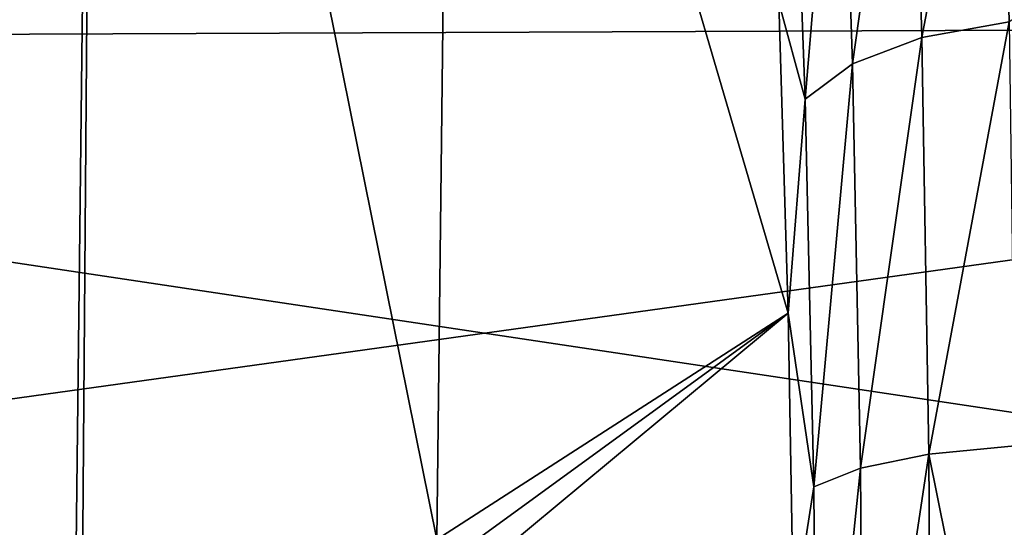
# Model space of a CAD drawing. Header units: metres. Extents: x -160 to 52, y -25 to 25.
# Tile 83 of 166: x -22.078 to -20.866, y 0.447 to 1.071. Entities that reach past the tile are written whole.
import ezdxf

# ---------------------------------------------------------------- set-up
doc = ezdxf.new("R2010")
doc.units = ezdxf.units.M
doc.layers.add('solid_509094_SW0001', color=7, linetype='CONTINUOUS')

msp = doc.modelspace()

# ---------------------------------------------------------------- linework, layer by layer
at = {"layer": 'solid_509094_SW0001'}
for points in [[(-21.984589, 2.511389, 207.971252), (-22.014015, -0.035909, 207.830017), (-22.60256, 2.460614, 208.550018)], [(-22.004028, -0.035918, 207.822021), (-22.014015, -0.035909, 207.830017), (-21.984589, 2.511389, 207.971252)], [(-22.004028, -0.035918, 207.822021), (-21.984589, 2.511389, 207.971252), (-21.564688, 0.431594, 207.510056)], [(-21.984589, 2.511389, 207.971252), (-21.544868, 2.116915, 207.605179), (-21.564688, 0.431594, 207.510056)], [(-22.014015, -0.035909, 207.830017), (-22.623276, -0.035178, 208.402725), (-22.60256, 2.460614, 208.550018)], [(-16.941088, 1.07381, 246.623383), (-23.890896, 2.116662, 213.269287), (-23.911182, 1.046, 213.171936)], [(-21.564688, 0.431594, 207.510056), (-21.544868, 2.116915, 207.605179), (-21.131742, 0.710266, 203.448807)], [(-21.544868, 2.116915, 207.605179), (-21.143209, 1.092542, 203.595505), (-21.131742, 0.710266, 203.448807)], [(-26.440783, 0, 158.299973), (-15.616891, 1.504099, 204.904938), (-26.333057, 1.971099, 158.277527)], [(-20.871515, 1.553877, 203.385422), (-20.96715, 1.049513, 203.22023), (-20.980934, 1.527291, 203.451752)], [(-20.871515, 1.553877, 203.385422), (-20.859957, 1.068734, 203.151871), (-20.96715, 1.049513, 203.22023)], [(-20.871515, 1.553877, 203.385422), (-20.74062, 1.144055, 203.137665), (-20.859957, 1.068734, 203.151871)], [(-20.980934, 1.527291, 203.451752), (-21.052555, 1.017016, 203.310272), (-21.068083, 1.481822, 203.537003)], [(-20.980934, 1.527291, 203.451752), (-20.96715, 1.049513, 203.22023), (-21.052555, 1.017016, 203.310272)], [(-26.440783, 0, 158.299973), (-15.685304, 0, 204.884201), (-15.616891, 1.504099, 204.904938)], [(-21.068083, 1.481822, 203.537003), (-21.110802, 0.973409, 203.415924), (-21.127279, 1.420559, 203.635223)], [(-21.068083, 1.481822, 203.537003), (-21.052555, 1.017016, 203.310272), (-21.110802, 0.973409, 203.415924)], [(-159.199997, 1.424548, -24.458549), (-2.2, 1.424548, -24.458549), (-2.2, -1.424548, -24.458549)], [(-159.199997, -1.424548, -24.458549), (-159.199997, 1.424548, -24.458549), (-2.2, -1.424548, -24.458549)], [(-21.127279, 1.420559, 203.635223), (-21.110802, 0.973409, 203.415924), (-21.143209, 1.092542, 203.595505)], [(-21.110802, 0.973409, 203.415924), (-21.131742, 0.710266, 203.448807), (-21.143209, 1.092542, 203.595505)], [(-16.934216, 0, 246.656357), (-16.941088, 1.07381, 246.623383), (-23.911182, 1.046, 213.171936)], [(-20.859957, 1.068734, 203.151871), (-20.958538, 0.536435, 203.070908), (-20.96715, 1.049513, 203.22023)], [(-20.859957, 1.068734, 203.151871), (-20.852926, 0.546769, 203.000931), (-20.958538, 0.536435, 203.070908)], [(-16.934216, 0, 246.656357), (-23.911182, 1.046, 213.171936), (-23.917706, -0.028285, 213.140625)], [(-20.96715, 1.049513, 203.22023), (-21.042707, 0.519198, 203.164398), (-21.052555, 1.017016, 203.310272)], [(-20.96715, 1.049513, 203.22023), (-20.958538, 0.536435, 203.070908), (-21.042707, 0.519198, 203.164398)], [(-21.052555, 1.017016, 203.310272), (-21.100286, 0.496188, 203.275253), (-21.110802, 0.973409, 203.415924)], [(-21.052555, 1.017016, 203.310272), (-21.042707, 0.519198, 203.164398), (-21.100286, 0.496188, 203.275253)], [(-21.110802, 0.973409, 203.415924), (-21.100286, 0.496188, 203.275253), (-21.131742, 0.710266, 203.448807)], [(-21.519611, 0.428203, 207.085144), (-21.564688, 0.431594, 207.510056), (-21.131742, 0.710266, 203.448807)], [(-21.479633, 0.421326, 206.708115), (-21.519611, 0.428203, 207.085144), (-21.131742, 0.710266, 203.448807)], [(-21.479633, 0.421326, 206.708115), (-21.131742, 0.710266, 203.448807), (-21.125376, 0.335594, 203.36702)], [(-21.100286, 0.496188, 203.275253), (-21.125376, 0.335594, 203.36702), (-21.131742, 0.710266, 203.448807)], [(-20.852926, 0.546769, 203.000931), (-20.850544, 0.000986, 202.947235), (-20.958538, 0.536435, 203.070908)], [(-20.958538, 0.536435, 203.070908), (-21.039248, 0.000942, 203.112686), (-21.042707, 0.519198, 203.164398)], [(-20.958538, 0.536435, 203.070908), (-20.955551, 0.000916, 203.017868), (-21.039248, 0.000942, 203.112686)], [(-20.850544, 0.000986, 202.947235), (-20.955551, 0.000916, 203.017868), (-20.958538, 0.536435, 203.070908)], [(-21.042707, 0.519198, 203.164398), (-21.096573, 0.001038, 203.225494), (-21.100286, 0.496188, 203.275253)], [(-21.042707, 0.519198, 203.164398), (-21.039248, 0.000942, 203.112686), (-21.096573, 0.001038, 203.225494)], [(-21.100286, 0.496188, 203.275253), (-21.096573, 0.001038, 203.225494), (-21.125376, 0.335594, 203.36702)]]:
    msp.add_3dface(points, dxfattribs=at)

doc.saveas('drawing.dxf')
